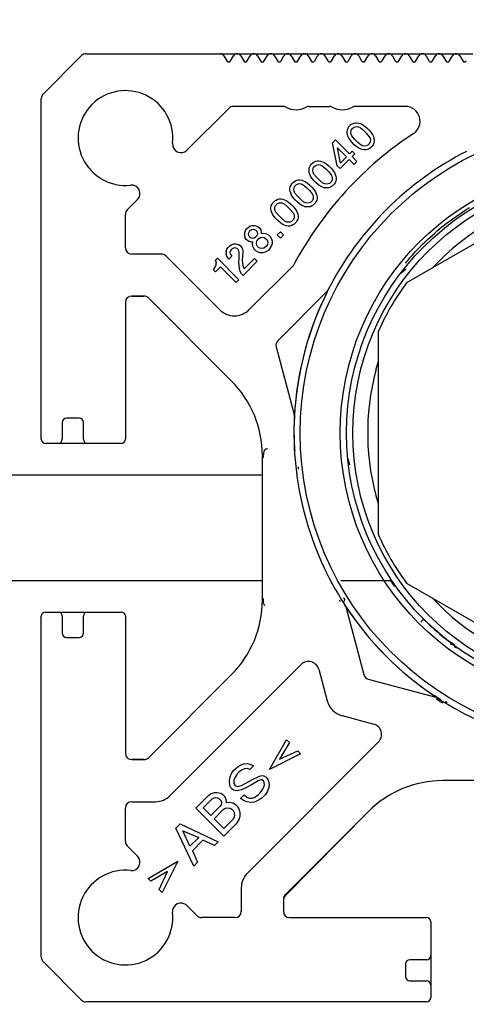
# Paper-space layout 'Sheet1(2)' of a CAD drawing. Header units: millimetres. Extents: x 32 to 1365, y 32 to 1048.
# Tile 11 of 18: x 1280 to 1301, y 462 to 509. Entities that reach past the tile are written whole.
import ezdxf

# ---------------------------------------------------------------- set-up
doc = ezdxf.new("R2010")
doc.units = ezdxf.units.MM
doc.layers.add('TEXT', color=140, linetype='Continuous', lineweight=25)

psp = doc.layouts.new('Sheet1(2)')

# ---------------------------------------------------------------- linework, layer by layer
at = {"ltscale": 5}
for p, q in [((1281.39, 504.978), (1283.215, 506.802)), ((1283.427, 506.89), (1289.804, 506.89)), ((1289.809, 506.89), (1290.596, 506.89)), ((1289.977, 506.79), (1290.116, 506.55)), ((1290.289, 506.55), (1290.428, 506.79)), ((1290.601, 506.89), (1290.604, 506.89)), ((1290.609, 506.89), (1291.396, 506.89)), ((1290.777, 506.79), (1290.916, 506.55)), ((1291.089, 506.55), (1291.228, 506.79)), ((1291.401, 506.89), (1291.404, 506.89)), ((1291.409, 506.89), (1292.196, 506.89)), ((1291.577, 506.79), (1291.716, 506.55)), ((1291.889, 506.55), (1292.028, 506.79)), ((1292.201, 506.89), (1292.204, 506.89)), ((1292.209, 506.89), (1292.996, 506.89)), ((1292.377, 506.79), (1292.516, 506.55)), ((1292.689, 506.55), (1292.828, 506.79)), ((1293.001, 506.89), (1293.004, 506.89)), ((1293.009, 506.89), (1293.796, 506.89)), ((1293.177, 506.79), (1293.316, 506.55)), ((1293.489, 506.55), (1293.628, 506.79)), ((1293.801, 506.89), (1293.804, 506.89)), ((1293.809, 506.89), (1294.596, 506.89)), ((1293.977, 506.79), (1294.116, 506.55)), ((1294.289, 506.55), (1294.428, 506.79)), ((1294.601, 506.89), (1294.604, 506.89)), ((1294.609, 506.89), (1295.396, 506.89)), ((1294.777, 506.79), (1294.916, 506.55)), ((1295.089, 506.55), (1295.228, 506.79)), ((1295.401, 506.89), (1295.404, 506.89)), ((1295.409, 506.89), (1296.196, 506.89)), ((1295.577, 506.79), (1295.716, 506.55)), ((1295.889, 506.55), (1296.028, 506.79)), ((1296.201, 506.89), (1296.204, 506.89)), ((1296.209, 506.89), (1296.996, 506.89)), ((1296.377, 506.79), (1296.516, 506.55)), ((1296.689, 506.55), (1296.828, 506.79)), ((1297.001, 506.89), (1297.004, 506.89)), ((1297.009, 506.89), (1297.796, 506.89)), ((1297.177, 506.79), (1297.316, 506.55)), ((1297.489, 506.55), (1297.628, 506.79)), ((1297.801, 506.89), (1297.804, 506.89)), ((1297.809, 506.89), (1298.596, 506.89)), ((1297.977, 506.79), (1298.116, 506.55)), ((1298.289, 506.55), (1298.428, 506.79)), ((1298.601, 506.89), (1298.604, 506.89)), ((1298.609, 506.89), (1299.396, 506.89)), ((1298.777, 506.79), (1298.916, 506.55)), ((1299.089, 506.55), (1299.228, 506.79)), ((1299.401, 506.89), (1299.404, 506.89)), ((1299.409, 506.89), (1300.196, 506.89)), ((1299.577, 506.79), (1299.716, 506.55)), ((1299.889, 506.55), (1300.028, 506.79)), ((1300.201, 506.89), (1300.204, 506.89)), ((1300.209, 506.89), (1300.996, 506.89)), ((1300.377, 506.79), (1300.516, 506.55)), ((1300.689, 506.55), (1300.828, 506.79)), ((1301.001, 506.89), (1301.004, 506.89)), ((1301.009, 506.89), (1301.796, 506.89)), ((1301.177, 506.79), (1301.316, 506.55)), ((1281.303, 488.59), (1281.303, 504.766)), ((1290.204, 504.296), (1288.224, 502.316)), ((1292.798, 504.39), (1290.432, 504.39)), ((1294.012, 504.39), (1294.998, 504.39)), ((1298.591, 504.39), (1296.212, 504.39)), ((1295.839, 503.282), (1295.877, 503.371)), ((1295.877, 503.371), (1295.916, 503.435)), ((1295.916, 503.435), (1296.005, 503.524)), ((1296.005, 503.524), (1296.068, 503.562)), ((1296.017, 503.231), (1296.043, 503.308)), ((1296.043, 503.308), (1296.132, 503.397)), ((1296.068, 503.562), (1296.157, 503.6)), ((1296.132, 503.397), (1296.208, 503.422)), ((1296.157, 503.6), (1296.221, 503.613)), ((1296.208, 503.422), (1296.297, 503.435)), ((1296.221, 503.613), (1296.297, 503.613)), ((1296.297, 503.613), (1296.386, 503.6)), ((1296.297, 503.435), (1296.361, 503.422)), ((1296.361, 503.422), (1296.45, 503.384)), ((1296.386, 503.6), (1296.463, 503.575)), ((1296.45, 503.384), (1296.603, 503.257)), ((1296.463, 503.575), (1296.552, 503.537)), ((1296.552, 503.537), (1296.641, 503.473)), ((1296.641, 503.473), (1296.768, 503.371)), ((1296.768, 503.371), (1296.87, 503.269)), ((1295.826, 503.218), (1295.839, 503.282)), ((1295.826, 503.142), (1295.826, 503.218)), ((1295.839, 503.053), (1295.826, 503.142)), ((1295.865, 502.977), (1295.839, 503.053)), ((1295.903, 502.888), (1295.865, 502.977)), ((1295.966, 502.798), (1295.903, 502.888)), ((1296.005, 503.142), (1296.017, 503.231)), ((1296.017, 503.078), (1296.005, 503.142)), ((1296.056, 502.989), (1296.017, 503.078)), ((1296.183, 502.837), (1296.056, 502.989)), ((1296.336, 502.684), (1296.183, 502.837)), ((1296.603, 503.257), (1296.756, 503.104)), ((1296.756, 503.104), (1296.883, 502.951)), ((1296.87, 503.269), (1296.972, 503.142)), ((1296.883, 502.951), (1296.921, 502.862)), ((1296.921, 502.862), (1296.934, 502.798)), ((1296.972, 503.142), (1297.036, 503.053)), ((1297.036, 503.053), (1297.074, 502.964)), ((1297.074, 502.964), (1297.099, 502.888)), ((1297.099, 502.888), (1297.112, 502.798)), ((1295.139, 502.658), (1295.279, 502.798)), ((1295.356, 501.577), (1295.139, 502.658)), ((1295.279, 502.798), (1295.941, 502.137)), ((1295.368, 502.429), (1295.801, 501.997)), ((1295.508, 501.704), (1295.368, 502.429)), ((1296.068, 502.671), (1295.966, 502.798)), ((1296.17, 502.569), (1296.068, 502.671)), ((1296.297, 502.468), (1296.17, 502.569)), ((1296.386, 502.404), (1296.297, 502.468)), ((1296.488, 502.557), (1296.336, 502.684)), ((1296.476, 502.366), (1296.386, 502.404)), ((1296.552, 502.34), (1296.476, 502.366)), ((1296.577, 502.518), (1296.488, 502.557)), ((1296.641, 502.506), (1296.577, 502.518)), ((1296.73, 502.518), (1296.641, 502.506)), ((1296.807, 502.544), (1296.73, 502.518)), ((1296.87, 502.378), (1296.781, 502.34)), ((1296.896, 502.633), (1296.807, 502.544)), ((1296.934, 502.417), (1296.87, 502.378)), ((1296.921, 502.709), (1296.896, 502.633)), ((1296.934, 502.798), (1296.921, 502.709)), ((1297.023, 502.506), (1296.934, 502.417)), ((1297.061, 502.569), (1297.023, 502.506)), ((1297.099, 502.658), (1297.061, 502.569)), ((1297.112, 502.722), (1297.099, 502.658)), ((1297.112, 502.798), (1297.112, 502.722)), ((1295.801, 501.997), (1295.508, 501.704)), ((1295.941, 502.137), (1296.068, 502.264)), ((1296.068, 502.264), (1296.196, 502.137)), ((1296.196, 502.137), (1296.068, 502.009)), ((1296.068, 502.009), (1296.297, 501.78)), ((1296.641, 502.327), (1296.552, 502.34)), ((1296.717, 502.327), (1296.641, 502.327)), ((1296.781, 502.34), (1296.717, 502.327)), ((1294.019, 501.411), (1294.032, 501.475)), ((1294.032, 501.475), (1294.07, 501.564)), ((1294.07, 501.564), (1294.108, 501.627)), ((1294.108, 501.627), (1294.197, 501.717)), ((1294.197, 501.717), (1294.261, 501.755)), ((1294.21, 501.424), (1294.235, 501.5)), ((1294.235, 501.5), (1294.325, 501.589)), ((1294.261, 501.755), (1294.35, 501.793)), ((1294.325, 501.589), (1294.401, 501.615)), ((1294.35, 501.793), (1294.414, 501.806)), ((1294.401, 501.615), (1294.49, 501.627)), ((1294.414, 501.806), (1294.49, 501.806)), ((1294.49, 501.806), (1294.579, 501.793)), ((1294.49, 501.627), (1294.554, 501.615)), ((1294.554, 501.615), (1294.643, 501.577)), ((1294.579, 501.793), (1294.655, 501.767)), ((1294.643, 501.577), (1294.796, 501.449)), ((1294.655, 501.767), (1294.745, 501.729)), ((1294.745, 501.729), (1294.834, 501.666)), ((1294.796, 501.449), (1294.948, 501.297)), ((1294.834, 501.666), (1294.961, 501.564)), ((1294.961, 501.564), (1295.063, 501.462)), ((1295.063, 501.462), (1295.165, 501.335)), ((1295.496, 501.437), (1295.356, 501.577)), ((1295.928, 501.869), (1295.496, 501.437)), ((1296.157, 501.64), (1295.928, 501.869)), ((1296.297, 501.78), (1296.157, 501.64)), ((1294.019, 501.335), (1294.019, 501.411)), ((1294.032, 501.246), (1294.019, 501.335)), ((1294.057, 501.169), (1294.032, 501.246)), ((1294.095, 501.08), (1294.057, 501.169)), ((1294.159, 500.991), (1294.095, 501.08)), ((1294.261, 500.864), (1294.159, 500.991)), ((1294.197, 501.335), (1294.21, 501.424)), ((1294.21, 501.271), (1294.197, 501.335)), ((1294.248, 501.182), (1294.21, 501.271)), ((1294.375, 501.029), (1294.248, 501.182)), ((1294.528, 500.877), (1294.375, 501.029)), ((1294.948, 501.297), (1295.076, 501.144)), ((1295.076, 501.144), (1295.114, 501.055)), ((1295.114, 501.055), (1295.126, 500.991)), ((1295.126, 500.991), (1295.114, 500.902)), ((1295.165, 501.335), (1295.228, 501.246)), ((1295.228, 501.246), (1295.266, 501.157)), ((1295.266, 501.157), (1295.292, 501.08)), ((1295.292, 501.08), (1295.305, 500.991)), ((1295.305, 500.991), (1295.305, 500.915)), ((1293.115, 500.507), (1293.128, 500.571)), ((1293.115, 500.431), (1293.115, 500.507)), ((1293.128, 500.571), (1293.166, 500.66)), ((1293.166, 500.66), (1293.205, 500.724)), ((1293.205, 500.724), (1293.294, 500.813)), ((1293.294, 500.813), (1293.357, 500.851)), ((1293.294, 500.431), (1293.306, 500.52)), ((1293.306, 500.52), (1293.332, 500.596)), ((1293.332, 500.596), (1293.421, 500.686)), ((1293.357, 500.851), (1293.446, 500.889)), ((1293.421, 500.686), (1293.497, 500.711)), ((1293.446, 500.889), (1293.51, 500.902)), ((1293.497, 500.711), (1293.586, 500.724)), ((1293.51, 500.902), (1293.586, 500.902)), ((1293.586, 500.902), (1293.675, 500.889)), ((1293.586, 500.724), (1293.65, 500.711)), ((1293.65, 500.711), (1293.739, 500.673)), ((1293.675, 500.889), (1293.752, 500.864)), ((1293.739, 500.673), (1293.892, 500.546)), ((1293.752, 500.864), (1293.841, 500.826)), ((1293.841, 500.826), (1293.93, 500.762)), ((1293.892, 500.546), (1294.045, 500.393)), ((1293.93, 500.762), (1294.057, 500.66)), ((1294.057, 500.66), (1294.159, 500.558)), ((1294.159, 500.558), (1294.261, 500.431)), ((1294.363, 500.762), (1294.261, 500.864)), ((1294.49, 500.66), (1294.363, 500.762)), ((1294.579, 500.596), (1294.49, 500.66)), ((1294.681, 500.749), (1294.528, 500.877)), ((1294.668, 500.558), (1294.579, 500.596)), ((1294.668, 500.558), (1294.745, 500.533)), ((1294.77, 500.711), (1294.681, 500.749)), ((1294.834, 500.52), (1294.745, 500.533)), ((1294.834, 500.698), (1294.77, 500.711)), ((1294.923, 500.711), (1294.834, 500.698)), ((1294.91, 500.52), (1294.834, 500.52)), ((1294.974, 500.533), (1294.91, 500.52)), ((1294.999, 500.737), (1294.923, 500.711)), ((1295.063, 500.571), (1294.974, 500.533)), ((1295.088, 500.826), (1294.999, 500.737)), ((1295.126, 500.609), (1295.063, 500.571)), ((1295.114, 500.902), (1295.088, 500.826)), ((1295.216, 500.698), (1295.126, 500.609)), ((1295.254, 500.762), (1295.216, 500.698)), ((1295.292, 500.851), (1295.254, 500.762)), ((1295.305, 500.915), (1295.292, 500.851)), ((1306.956, 500.814), (1298.649, 496.018)), ((1293.128, 500.342), (1293.115, 500.431)), ((1293.128, 500.342), (1293.154, 500.266)), ((1293.192, 500.176), (1293.154, 500.266)), ((1293.255, 500.087), (1293.192, 500.176)), ((1293.357, 499.96), (1293.255, 500.087)), ((1293.306, 500.367), (1293.294, 500.431)), ((1293.345, 500.278), (1293.306, 500.367)), ((1293.472, 500.126), (1293.345, 500.278)), ((1293.625, 499.973), (1293.472, 500.126)), ((1294.045, 500.393), (1294.172, 500.24)), ((1294.172, 500.24), (1294.21, 500.151)), ((1294.21, 500.151), (1294.223, 500.087)), ((1294.223, 500.087), (1294.21, 499.998)), ((1294.261, 500.431), (1294.325, 500.342)), ((1294.325, 500.342), (1294.363, 500.253)), ((1294.388, 500.176), (1294.363, 500.253)), ((1294.388, 500.176), (1294.401, 500.087)), ((1294.401, 500.087), (1294.401, 500.011)), ((1285.388, 499.477), (1285.877, 499.966)), ((1292.212, 499.604), (1292.224, 499.667)), ((1292.212, 499.527), (1292.212, 499.604)), ((1292.224, 499.667), (1292.263, 499.756)), ((1292.263, 499.756), (1292.301, 499.82)), ((1292.301, 499.82), (1292.39, 499.909)), ((1292.39, 499.909), (1292.454, 499.947)), ((1292.39, 499.527), (1292.403, 499.616)), ((1292.403, 499.616), (1292.428, 499.693)), ((1292.428, 499.693), (1292.517, 499.782)), ((1292.454, 499.947), (1292.543, 499.986)), ((1292.517, 499.782), (1292.594, 499.807)), ((1292.543, 499.986), (1292.606, 499.998)), ((1292.594, 499.807), (1292.683, 499.82)), ((1292.606, 499.998), (1292.683, 499.998)), ((1292.683, 499.998), (1292.772, 499.986)), ((1292.683, 499.82), (1292.746, 499.807)), ((1292.746, 499.807), (1292.835, 499.769)), ((1292.772, 499.986), (1292.848, 499.96)), ((1292.835, 499.769), (1292.988, 499.642)), ((1292.848, 499.96), (1292.937, 499.922)), ((1292.937, 499.922), (1293.026, 499.858)), ((1292.988, 499.642), (1293.141, 499.489)), ((1293.026, 499.858), (1293.154, 499.756)), ((1293.154, 499.756), (1293.255, 499.655)), ((1293.255, 499.655), (1293.357, 499.527)), ((1293.459, 499.858), (1293.357, 499.96)), ((1293.586, 499.756), (1293.459, 499.858)), ((1293.675, 499.693), (1293.586, 499.756)), ((1293.777, 499.846), (1293.625, 499.973)), ((1293.765, 499.655), (1293.675, 499.693)), ((1293.765, 499.655), (1293.841, 499.629)), ((1293.866, 499.807), (1293.777, 499.846)), ((1293.93, 499.616), (1293.841, 499.629)), ((1293.93, 499.795), (1293.866, 499.807)), ((1294.019, 499.807), (1293.93, 499.795)), ((1294.006, 499.616), (1293.93, 499.616)), ((1294.07, 499.629), (1294.006, 499.616)), ((1294.095, 499.833), (1294.019, 499.807)), ((1294.159, 499.667), (1294.07, 499.629)), ((1294.185, 499.922), (1294.095, 499.833)), ((1294.223, 499.706), (1294.159, 499.667)), ((1294.21, 499.998), (1294.185, 499.922)), ((1294.312, 499.795), (1294.223, 499.706)), ((1294.35, 499.858), (1294.312, 499.795)), ((1294.388, 499.947), (1294.35, 499.858)), ((1294.401, 500.011), (1294.388, 499.947)), ((1285.301, 497.684), (1285.301, 499.267)), ((1292.224, 499.438), (1292.212, 499.527)), ((1292.25, 499.362), (1292.224, 499.438)), ((1292.288, 499.273), (1292.25, 499.362)), ((1292.352, 499.184), (1292.288, 499.273)), ((1292.454, 499.056), (1292.352, 499.184)), ((1292.403, 499.464), (1292.39, 499.527)), ((1292.441, 499.375), (1292.403, 499.464)), ((1292.568, 499.222), (1292.441, 499.375)), ((1292.721, 499.069), (1292.568, 499.222)), ((1293.141, 499.489), (1293.268, 499.336)), ((1293.268, 499.336), (1293.306, 499.247)), ((1293.306, 499.095), (1293.281, 499.018)), ((1293.306, 499.247), (1293.319, 499.184)), ((1293.319, 499.184), (1293.306, 499.095)), ((1293.357, 499.527), (1293.421, 499.438)), ((1293.421, 499.438), (1293.459, 499.349)), ((1293.459, 499.349), (1293.485, 499.273)), ((1293.485, 499.273), (1293.497, 499.184)), ((1293.497, 499.107), (1293.485, 499.044)), ((1293.497, 499.184), (1293.497, 499.107)), ((1291.053, 498.573), (1291.13, 498.649)), ((1291.13, 498.649), (1291.206, 498.7)), ((1291.206, 498.7), (1291.321, 498.738)), ((1291.321, 498.738), (1291.423, 498.738)), ((1291.423, 498.738), (1291.55, 498.713)), ((1291.55, 498.713), (1291.626, 498.662)), ((1291.626, 498.662), (1291.677, 498.611)), ((1292.555, 498.955), (1292.454, 499.056)), ((1292.683, 498.853), (1292.555, 498.955)), ((1292.772, 498.789), (1292.683, 498.853)), ((1292.874, 498.942), (1292.721, 499.069)), ((1292.861, 498.751), (1292.772, 498.789)), ((1292.937, 498.725), (1292.861, 498.751)), ((1292.963, 498.904), (1292.874, 498.942)), ((1293.026, 498.713), (1292.937, 498.725)), ((1293.026, 498.891), (1292.963, 498.904)), ((1293.115, 498.904), (1293.026, 498.891)), ((1293.103, 498.713), (1293.026, 498.713)), ((1293.166, 498.725), (1293.103, 498.713)), ((1293.192, 498.929), (1293.115, 498.904)), ((1293.255, 498.764), (1293.166, 498.725)), ((1293.281, 499.018), (1293.192, 498.929)), ((1293.319, 498.802), (1293.255, 498.764)), ((1293.408, 498.891), (1293.319, 498.802)), ((1293.446, 498.955), (1293.408, 498.891)), ((1293.485, 499.044), (1293.446, 498.955)), ((1290.964, 498.382), (1291.003, 498.496)), ((1290.964, 498.28), (1290.964, 498.382)), ((1290.99, 498.153), (1290.964, 498.28)), ((1291.003, 498.496), (1291.053, 498.573)), ((1291.143, 498.331), (1291.155, 498.395)), ((1291.155, 498.267), (1291.143, 498.331)), ((1291.155, 498.395), (1291.194, 498.458)), ((1291.181, 498.216), (1291.155, 498.267)), ((1291.232, 498.165), (1291.181, 498.216)), ((1291.194, 498.458), (1291.244, 498.509)), ((1291.283, 498.14), (1291.232, 498.165)), ((1291.244, 498.509), (1291.308, 498.547)), ((1291.308, 498.547), (1291.372, 498.56)), ((1291.372, 498.56), (1291.435, 498.547)), ((1291.474, 498.178), (1291.41, 498.14)), ((1291.435, 498.547), (1291.486, 498.522)), ((1291.524, 498.229), (1291.474, 498.178)), ((1291.486, 498.522), (1291.537, 498.471)), ((1291.563, 498.293), (1291.524, 498.229)), ((1291.537, 498.471), (1291.563, 498.42)), ((1291.563, 498.42), (1291.575, 498.356)), ((1291.575, 498.356), (1291.563, 498.293)), ((1291.639, 498.115), (1291.715, 498.165)), ((1291.677, 498.611), (1291.728, 498.535)), ((1291.715, 498.165), (1291.804, 498.178)), ((1291.728, 498.535), (1291.754, 498.407)), ((1291.754, 498.407), (1291.754, 498.356)), ((1291.754, 498.356), (1291.868, 498.369)), ((1291.804, 498.178), (1291.894, 498.165)), ((1291.868, 498.369), (1291.995, 498.344)), ((1291.894, 498.165), (1291.957, 498.127)), ((1291.995, 498.344), (1292.11, 498.28)), ((1292.11, 498.28), (1292.174, 498.216)), ((1292.174, 498.216), (1292.237, 498.102)), ((1292.504, 498.293), (1292.657, 498.445)), ((1292.657, 498.14), (1292.504, 498.293)), ((1292.657, 498.445), (1292.81, 498.293)), ((1292.81, 498.293), (1292.657, 498.14)), ((1290.124, 497.618), (1290.175, 497.695)), ((1290.175, 497.695), (1290.252, 497.771)), ((1290.252, 497.771), (1290.328, 497.822)), ((1290.328, 497.822), (1290.443, 497.86)), ((1290.443, 497.86), (1290.544, 497.86)), ((1290.544, 497.86), (1290.672, 497.835)), ((1290.672, 497.835), (1290.748, 497.784)), ((1290.748, 497.784), (1290.799, 497.733)), ((1290.799, 497.733), (1290.85, 497.656)), ((1291.041, 498.076), (1290.99, 498.153)), ((1291.092, 498.025), (1291.041, 498.076)), ((1291.168, 497.975), (1291.092, 498.025)), ((1291.295, 497.949), (1291.168, 497.975)), ((1291.346, 498.127), (1291.283, 498.14)), ((1291.346, 497.949), (1291.295, 497.949)), ((1291.334, 497.835), (1291.346, 497.949)), ((1291.359, 497.707), (1291.334, 497.835)), ((1291.41, 498.14), (1291.346, 498.127)), ((1291.423, 497.593), (1291.359, 497.707)), ((1291.524, 497.898), (1291.537, 497.987)), ((1291.537, 497.809), (1291.524, 497.898)), ((1291.537, 497.987), (1291.588, 498.064)), ((1291.575, 497.745), (1291.537, 497.809)), ((1291.626, 497.695), (1291.575, 497.745)), ((1291.588, 498.064), (1291.639, 498.115)), ((1291.69, 497.656), (1291.626, 497.695)), ((1291.944, 497.707), (1291.868, 497.656)), ((1291.995, 497.758), (1291.944, 497.707)), ((1291.957, 498.127), (1292.008, 498.076)), ((1292.046, 497.835), (1291.995, 497.758)), ((1292.008, 498.076), (1292.046, 498.013)), ((1292.046, 498.013), (1292.059, 497.924)), ((1292.059, 497.924), (1292.046, 497.835)), ((1292.224, 497.758), (1292.148, 497.631)), ((1292.263, 497.873), (1292.224, 497.758)), ((1292.237, 498.102), (1292.263, 498)), ((1292.263, 498), (1292.263, 497.873)), ((1287.005, 497.384), (1285.601, 497.384)), ((1287.217, 497.296), (1289.768, 494.745)), ((1290.089, 497.511), (1290.124, 497.618)), ((1290.089, 497.511), (1290.089, 497.389)), ((1290.112, 497.275), (1290.089, 497.389)), ((1290.163, 497.198), (1290.112, 497.275)), ((1290.353, 497.287), (1290.213, 497.147)), ((1290.277, 497.516), (1290.264, 497.453)), ((1290.264, 497.453), (1290.277, 497.389)), ((1290.315, 497.58), (1290.277, 497.516)), ((1290.277, 497.389), (1290.303, 497.338)), ((1290.303, 497.338), (1290.353, 497.287)), ((1290.366, 497.631), (1290.315, 497.58)), ((1290.43, 497.669), (1290.366, 497.631)), ((1290.493, 497.682), (1290.43, 497.669)), ((1290.557, 497.669), (1290.493, 497.682)), ((1290.608, 497.644), (1290.557, 497.669)), ((1290.659, 497.593), (1290.608, 497.644)), ((1290.684, 497.542), (1290.659, 497.593)), ((1290.697, 497.478), (1290.684, 497.542)), ((1290.697, 497.147), (1290.697, 497.478)), ((1290.85, 497.656), (1290.875, 497.529)), ((1290.863, 497.287), (1290.85, 497.122)), ((1290.875, 497.478), (1290.863, 497.287)), ((1290.875, 497.529), (1290.875, 497.478)), ((1291.486, 497.529), (1291.423, 497.593)), ((1291.601, 497.465), (1291.486, 497.529)), ((1291.703, 497.44), (1291.601, 497.465)), ((1291.779, 497.644), (1291.69, 497.656)), ((1291.83, 497.44), (1291.703, 497.44)), ((1291.868, 497.656), (1291.779, 497.644)), ((1291.944, 497.478), (1291.83, 497.44)), ((1292.072, 497.555), (1291.944, 497.478)), ((1292.148, 497.631), (1292.072, 497.555)), ((1289.552, 496.74), (1289.577, 496.791)), ((1289.666, 497.185), (1289.564, 497.084)), ((1289.564, 497.084), (1289.59, 497.033)), ((1289.577, 496.791), (1289.603, 496.867)), ((1289.819, 496.778), (1289.577, 496.536)), ((1289.59, 497.033), (1289.603, 496.944)), ((1289.603, 496.867), (1289.603, 496.944)), ((1289.666, 497.185), (1290.684, 496.167)), ((1290.557, 496.04), (1289.819, 496.778)), ((1290.213, 497.147), (1290.163, 497.198)), ((1290.684, 497.007), (1290.697, 497.147)), ((1290.697, 496.842), (1290.684, 497.007)), ((1290.71, 496.702), (1290.697, 496.842)), ((1290.85, 497.122), (1290.863, 496.931)), ((1290.863, 496.931), (1290.888, 496.778)), ((1291.563, 497.045), (1290.888, 496.371)), ((1290.888, 496.778), (1290.939, 496.676)), ((1290.939, 496.676), (1291.435, 497.173)), ((1291.182, 494.745), (1293.248, 496.811)), ((1291.435, 497.173), (1291.563, 497.045)), ((1289.475, 496.638), (1289.501, 496.664)), ((1289.577, 496.536), (1289.475, 496.638)), ((1289.492, 496.669), (1289.543, 496.746)), ((1290.748, 496.562), (1290.71, 496.702)), ((1290.812, 496.447), (1290.748, 496.562)), ((1290.888, 496.371), (1290.812, 496.447)), ((1290.684, 496.167), (1290.557, 496.04)), ((1285.602, 495.388), (1286.18, 495.388)), ((1286.178, 495.39), (1285.603, 495.39)), ((1294.881, 495.621), (1292.531, 493.271)), ((1285.303, 495.09), (1285.303, 488.59)), ((1290.338, 491.355), (1286.39, 495.302)), ((1297.303, 493.686), (1297.303, 484.094)), ((1292.454, 492.982), (1293.314, 489.772)), ((1297.194, 491.866), (1297.303, 492.244)), ((1282.303, 489.39), (1282.303, 488.59)), ((1283.103, 489.59), (1282.503, 489.59)), ((1283.303, 488.59), (1283.303, 489.39)), ((1282.103, 488.39), (1281.503, 488.39)), ((1283.498, 488.39), (1282.107, 488.39)), ((1285.103, 488.39), (1283.503, 488.39)), ((1291.803, 480.961), (1291.803, 487.819)), ((1295.92, 487.496), (1295.871, 487.656)), ((1293.507, 487.273), (1293.507, 487.276)), ((1291.803, 486.89), (1276.803, 486.89)), ((1276.803, 481.89), (1291.803, 481.89)), ((1295.525, 481.89), (1297.946, 481.89)), ((1297.879, 481.89), (1298.085, 481.61)), ((1298.649, 481.762), (1306.956, 476.966)), ((1295.719, 480.987), (1295.652, 480.867)), ((1295.763, 480.632), (1296.623, 477.422)), ((1281.303, 464.014), (1281.303, 480.19)), ((1281.503, 480.39), (1282.103, 480.39)), ((1282.107, 480.39), (1283.498, 480.39)), ((1282.303, 480.19), (1282.303, 479.39)), ((1283.303, 479.39), (1283.303, 480.19)), ((1283.503, 480.39), (1285.103, 480.39)), ((1285.303, 480.19), (1285.303, 473.69)), ((1282.503, 479.19), (1283.103, 479.19)), ((1293.645, 477.899), (1287.429, 471.683)), ((1294.481, 477.675), (1294.881, 476.181)), ((1286.39, 473.478), (1290.338, 477.426)), ((1296.835, 477.21), (1300.044, 476.35)), ((1300.493, 476.137), (1300.493, 476.083)), ((1295.589, 475.474), (1297.097, 475.069)), ((1292.144, 472.921), (1292.956, 474.33)), ((1292.956, 474.33), (1293.088, 474.197)), ((1291.094, 468.005), (1297.322, 474.233)), ((1293.088, 474.197), (1292.624, 473.402)), ((1286.18, 473.392), (1285.602, 473.392)), ((1293.619, 473.667), (1292.144, 472.921)), ((1292.624, 473.402), (1293.486, 473.8)), ((1293.486, 473.8), (1293.619, 473.667)), ((1285.603, 473.39), (1286.178, 473.39)), ((1290.437, 472.871), (1290.536, 472.971)), ((1290.536, 472.971), (1290.652, 473.054)), ((1290.652, 473.054), (1290.801, 473.137)), ((1290.801, 473.137), (1290.917, 473.186)), ((1290.951, 472.954), (1290.818, 472.888)), ((1290.917, 473.186), (1291.1, 473.203)), ((1291.1, 472.971), (1290.951, 472.954)), ((1291.1, 473.203), (1291.232, 473.17)), ((1291.216, 472.921), (1291.1, 472.971)), ((1291.381, 473.087), (1291.216, 472.921)), ((1291.232, 473.17), (1291.381, 473.087)), ((1290.238, 472.341), (1290.255, 472.523)), ((1290.255, 472.523), (1290.288, 472.623)), ((1290.288, 472.623), (1290.354, 472.755)), ((1290.354, 472.755), (1290.437, 472.871)), ((1290.47, 472.474), (1290.453, 472.391)), ((1290.536, 472.606), (1290.47, 472.474)), ((1290.619, 472.722), (1290.536, 472.606)), ((1290.702, 472.805), (1290.619, 472.722)), ((1290.818, 472.888), (1290.702, 472.805)), ((1291.332, 472.441), (1291.597, 472.573)), ((1291.597, 472.573), (1291.713, 472.623)), ((1291.713, 472.623), (1291.796, 472.639)), ((1291.796, 472.639), (1291.879, 472.623)), ((1291.879, 472.623), (1291.978, 472.557)), ((1291.978, 472.557), (1292.061, 472.441)), ((1290.255, 472.192), (1290.238, 472.341)), ((1290.271, 472.109), (1290.255, 472.192)), ((1290.304, 472.043), (1290.271, 472.109)), ((1290.337, 472.01), (1290.304, 472.043)), ((1290.437, 471.943), (1290.337, 472.01)), ((1290.453, 472.391), (1290.453, 472.258)), ((1290.453, 472.258), (1290.503, 472.175)), ((1290.503, 472.175), (1290.536, 472.142)), ((1290.536, 472.142), (1290.636, 472.109)), ((1290.636, 472.109), (1290.818, 472.159)), ((1290.818, 472.159), (1291.332, 472.441)), ((1291.05, 472.059), (1290.818, 471.96)), ((1291.282, 472.192), (1291.05, 472.059)), ((1291.597, 472.374), (1291.282, 472.192)), ((1291.713, 472.424), (1291.597, 472.374)), ((1291.779, 472.424), (1291.713, 472.424)), ((1291.862, 472.374), (1291.779, 472.424)), ((1291.812, 471.96), (1291.879, 472.093)), ((1291.895, 472.308), (1291.862, 472.374)), ((1291.879, 472.093), (1291.912, 472.192)), ((1291.912, 472.192), (1291.895, 472.308)), ((1292.111, 472.059), (1292.044, 471.894)), ((1292.061, 472.441), (1292.111, 472.325)), ((1292.111, 472.325), (1292.127, 472.209)), ((1292.127, 472.209), (1292.111, 472.059)), ((1307.231, 472.39), (1300.374, 472.39)), ((1288.647, 471.082), (1289.277, 471.711)), ((1288.995, 471.098), (1289.426, 471.529)), ((1289.277, 471.711), (1289.376, 471.778)), ((1289.376, 471.778), (1289.525, 471.827)), ((1289.426, 471.529), (1289.509, 471.579)), ((1289.509, 471.579), (1289.592, 471.595)), ((1289.525, 471.827), (1289.658, 471.827)), ((1289.592, 471.595), (1289.674, 471.579)), ((1289.658, 471.827), (1289.824, 471.794)), ((1289.674, 471.579), (1289.741, 471.546)), ((1289.741, 471.546), (1289.807, 471.479)), ((1289.824, 471.794), (1289.923, 471.728)), ((1289.923, 471.728), (1289.989, 471.662)), ((1289.989, 471.662), (1290.056, 471.562)), ((1290.056, 471.562), (1290.089, 471.396)), ((1290.569, 471.91), (1290.437, 471.943)), ((1290.818, 471.96), (1290.569, 471.91)), ((1290.768, 471.546), (1290.934, 471.711)), ((1290.901, 471.446), (1290.768, 471.546)), ((1290.934, 471.711), (1291.067, 471.612)), ((1291.067, 471.612), (1291.183, 471.562)), ((1291.183, 471.562), (1291.315, 471.562)), ((1291.315, 471.562), (1291.415, 471.595)), ((1291.415, 471.595), (1291.497, 471.645)), ((1291.497, 471.645), (1291.613, 471.728)), ((1291.613, 471.728), (1291.696, 471.811)), ((1291.696, 471.811), (1291.812, 471.96)), ((1291.796, 471.579), (1291.696, 471.512)), ((1291.945, 471.728), (1291.796, 471.579)), ((1292.044, 471.894), (1291.945, 471.728)), ((1285.301, 469.502), (1285.301, 471.09)), ((1285.601, 471.39), (1286.722, 471.39)), ((1289.973, 469.756), (1288.647, 471.082)), ((1289.36, 470.734), (1288.995, 471.098)), ((1289.79, 471.164), (1289.36, 470.734)), ((1289.84, 471.247), (1289.79, 471.164)), ((1289.807, 471.479), (1289.84, 471.413)), ((1289.84, 471.413), (1289.857, 471.33)), ((1289.857, 471.33), (1289.84, 471.247)), ((1289.94, 471.015), (1290.039, 471.082)), ((1290.039, 471.082), (1290.155, 471.098)), ((1290.089, 471.396), (1290.089, 471.33)), ((1290.238, 471.347), (1290.089, 471.33)), ((1290.155, 471.098), (1290.271, 471.082)), ((1290.404, 471.314), (1290.238, 471.347)), ((1290.271, 471.082), (1290.354, 471.032)), ((1290.553, 471.231), (1290.404, 471.314)), ((1290.636, 471.148), (1290.553, 471.231)), ((1290.719, 470.999), (1290.636, 471.148)), ((1291.067, 471.38), (1290.901, 471.446)), ((1291.265, 471.347), (1291.067, 471.38)), ((1291.415, 471.363), (1291.265, 471.347)), ((1291.531, 471.413), (1291.415, 471.363)), ((1291.696, 471.512), (1291.531, 471.413)), ((1289.509, 470.584), (1289.94, 471.015)), ((1290.354, 471.032), (1290.42, 470.966)), ((1290.47, 470.651), (1290.404, 470.551)), ((1290.42, 470.966), (1290.47, 470.883)), ((1290.47, 470.883), (1290.487, 470.767)), ((1290.487, 470.767), (1290.47, 470.651)), ((1290.702, 470.551), (1290.752, 470.7)), ((1290.752, 470.866), (1290.719, 470.999)), ((1290.752, 470.7), (1290.752, 470.866)), ((1296.838, 470.926), (1292.89, 466.978)), ((1296.825, 470.905), (1292.891, 466.925)), ((1287.702, 470.137), (1287.901, 470.336)), ((1288.548, 468.331), (1287.702, 470.137)), ((1287.901, 470.336), (1289.708, 469.491)), ((1289.973, 470.12), (1289.509, 470.584)), ((1290.404, 470.551), (1289.973, 470.12)), ((1289.973, 469.756), (1290.603, 470.386)), ((1290.603, 470.386), (1290.702, 470.551)), ((1288.034, 470.004), (1288.78, 469.689)), ((1288.365, 469.275), (1288.034, 470.004)), ((1288.78, 469.689), (1288.365, 469.275)), ((1285.879, 468.8), (1285.389, 469.29)), ((1288.978, 469.557), (1288.481, 469.06)), ((1289.525, 469.308), (1288.978, 469.557)), ((1289.708, 469.491), (1289.525, 469.308)), ((1288.481, 469.06), (1288.73, 468.513)), ((1286.376, 467.75), (1287.785, 468.563)), ((1287.785, 468.563), (1287.039, 467.088)), ((1288.548, 468.331), (1288.73, 468.513)), ((1287.305, 468.082), (1286.509, 467.618)), ((1286.907, 467.22), (1287.305, 468.082)), ((1286.509, 467.618), (1286.376, 467.75)), ((1287.039, 467.088), (1286.907, 467.22)), ((1290.801, 467.298), (1290.801, 466.19)), ((1288.701, 465.978), (1288.217, 466.461)), ((1292.803, 466.766), (1292.803, 466.19)), ((1292.804, 466.715), (1292.804, 466.19)), ((1290.501, 465.89), (1288.913, 465.89)), ((1293.103, 465.89), (1299.603, 465.89)), ((1299.803, 465.69), (1299.803, 464.09)), ((1299.803, 464.085), (1299.803, 462.695)), ((1283.215, 461.978), (1281.39, 463.802)), ((1298.603, 463.69), (1298.603, 463.09)), ((1299.603, 463.89), (1298.803, 463.89)), ((1298.803, 462.89), (1299.603, 462.89)), ((1299.803, 462.69), (1299.803, 462.09)), ((1299.603, 461.89), (1283.427, 461.89))]:
    psp.add_line(p, q, dxfattribs=at)
at = {"ltscale": 25}
for radius in [14.7, 12.8, 12.5, 12.2]:
    psp.add_circle((1308.303, 488.89), radius, dxfattribs=at)
for centre, radius, start, end in [((1283.427, 506.59), 0.3, 90, 135), ((1289.804, 506.69), 0.2, 30, 90), ((1290.601, 506.69), 0.2, 90, 150), ((1290.604, 506.69), 0.2, 30, 90), ((1291.401, 506.69), 0.2, 90, 150), ((1291.404, 506.69), 0.2, 30, 90), ((1292.201, 506.69), 0.2, 90, 150), ((1292.204, 506.69), 0.2, 30, 90), ((1293.001, 506.69), 0.2, 90, 150), ((1293.004, 506.69), 0.2, 30, 90), ((1293.801, 506.69), 0.2, 90, 150), ((1293.804, 506.69), 0.2, 30, 90), ((1294.601, 506.69), 0.2, 90, 150), ((1294.604, 506.69), 0.2, 30, 90), ((1295.401, 506.69), 0.2, 90, 150), ((1295.404, 506.69), 0.2, 30, 90), ((1296.201, 506.69), 0.2, 90, 150), ((1296.204, 506.69), 0.2, 30, 90), ((1297.001, 506.69), 0.2, 90, 150), ((1297.004, 506.69), 0.2, 30, 90), ((1297.801, 506.69), 0.2, 90, 150), ((1297.804, 506.69), 0.2, 30, 90), ((1298.601, 506.69), 0.2, 90, 150), ((1298.604, 506.69), 0.2, 30, 90), ((1299.401, 506.69), 0.2, 90, 150), ((1299.404, 506.69), 0.2, 30, 90), ((1300.201, 506.69), 0.2, 90, 150), ((1300.204, 506.69), 0.2, 30, 90), ((1301.001, 506.69), 0.2, 90, 150), ((1301.004, 506.69), 0.2, 30, 90), ((1290.203, 506.6), 0.1, 210, 330), ((1291.003, 506.6), 0.1, 210, 330), ((1291.803, 506.6), 0.1, 210, 330), ((1292.603, 506.6), 0.1, 210, 330), ((1293.403, 506.6), 0.1, 210, 330), ((1294.203, 506.6), 0.1, 210, 330), ((1295.003, 506.6), 0.1, 210, 330), ((1295.803, 506.6), 0.1, 210, 330), ((1296.603, 506.6), 0.1, 210, 330), ((1297.403, 506.6), 0.1, 210, 330), ((1298.203, 506.6), 0.1, 210, 330), ((1299.003, 506.6), 0.1, 210, 330), ((1299.803, 506.6), 0.1, 210, 330), ((1300.603, 506.6), 0.1, 210, 330), ((1301.403, 506.6), 0.1, 210, 330), ((1281.603, 504.766), 0.3, 135, 180), ((1285.303, 502.89), 2.25, 353.733, 276.2446), ((1290.432, 504.068), 0.322, 90, 135), ((1292.798, 504.137), 0.253, 61.3164, 90), ((1293.405, 505.245), 1.01, 241.3164, 298.6296), ((1294.012, 504.132), 0.258, 90, 118.6296), ((1294.998, 504.137), 0.253, 61.2661, 90), ((1295.605, 505.243), 1.008, 241.2661, 298.6899), ((1296.212, 504.133), 0.257, 90, 118.6899), ((1298.591, 503.687), 0.704, 303.2904, 90), ((1308.326, 488.861), 17.033, 123.2904, 151.9045), ((1287.939, 502.6), 0.403, 173.733, 315), ((1308.303, 488.89), 15, 116.9859, 153.0141), ((1285.591, 500.252), 0.404, 315, 96.2446), ((1308.303, 488.89), 11.5, 103.0426, 136.9574), ((1285.599, 499.267), 0.298, 135, 180), ((1285.601, 497.684), 0.3, 180, 270), ((1287.005, 497.084), 0.3, 44.9996, 90), ((1293.035, 497.024), 0.301, 315, 331.9045), ((1308.303, 488.89), 12, 143.5565, 156.4435), ((1285.603, 495.09), 0.3, 90, 180), ((1286.178, 495.09), 0.3, 45, 90), ((1308.303, 488.89), 15, 153.0252, 183.2057), ((1308.303, 488.89), 15, 153.0141, 176.9859), ((1294.668, 495.833), 0.3, 315, 333.0141), ((1290.475, 495.452), 1, 224.9996, 315), ((1292.743, 493.059), 0.3, 135, 195), ((1308.303, 488.89), 11.5, 165, 196.9574), ((1286.803, 487.819), 5, 0, 45), ((1293.024, 489.695), 0.3, 356.9859, 15), ((1282.503, 489.39), 0.2, 90, 180), ((1283.103, 489.39), 0.2, 0, 90), ((1308.303, 488.89), 15, 176.9859, 213.0141), ((1281.503, 488.59), 0.2, 180, 270), ((1282.103, 488.59), 0.2, 270, 0), ((1283.503, 488.59), 0.2, 180, 270), ((1285.103, 488.59), 0.2, 270, 0), ((1308.303, 488.89), 12, 203.5565, 216.4435), ((1286.803, 480.961), 5, 315, 0), ((1308.303, 488.89), 11.5, 223.0426, 256.9574), ((1308.303, 488.89), 15, 212.4243, 237.5757), ((1308.303, 488.89), 15, 213.0096, 236.3569), ((1295.473, 480.554), 0.3, 15, 33.0141), ((1281.503, 480.19), 0.2, 90, 180), ((1282.103, 480.19), 0.2, 0, 90), ((1283.503, 480.19), 0.2, 90, 180), ((1285.103, 480.19), 0.2, 0, 90), ((1282.503, 479.39), 0.2, 180, 270), ((1283.103, 479.39), 0.2, 270, 0), ((1293.998, 477.545), 0.5, 15, 135), ((1296.912, 477.5), 0.3, 195, 255), ((1299.966, 476.06), 0.3, 56.9859, 75), ((1308.303, 488.89), 15, 236.9859, 273.0141), ((1295.847, 476.439), 1, 195, 255), ((1296.968, 474.586), 0.5, 315, 75), ((1285.603, 473.69), 0.3, 180, 270), ((1286.178, 473.69), 0.3, 270, 315), ((1300.374, 467.39), 5, 90, 135), ((1286.722, 472.39), 1, 270, 315), ((1285.601, 471.09), 0.3, 90, 180), ((1285.601, 469.502), 0.3, 180, 225), ((1285.598, 468.52), 0.396, 263.5445, 45), ((1285.301, 465.89), 2.25, 83.5445, 6.2562), ((1291.801, 467.298), 1, 135, 180), ((1293.103, 466.766), 0.3, 135, 180), ((1287.935, 466.179), 0.4, 45, 186.2562), ((1288.913, 466.19), 0.3, 225, 270), ((1290.501, 466.19), 0.3, 270, 0), ((1293.103, 466.19), 0.3, 180, 270), ((1299.603, 465.69), 0.2, 0, 90), ((1299.603, 464.09), 0.2, 270, 360), ((1281.603, 464.014), 0.3, 180, 225), ((1298.803, 463.69), 0.2, 90, 180), ((1298.803, 463.09), 0.2, 180, 270), ((1299.603, 462.69), 0.2, 0, 90), ((1283.427, 462.19), 0.3, 225, 270), ((1299.603, 462.09), 0.2, 270, 0)]:
    psp.add_arc(centre, radius, start, end, dxfattribs=at)
at = {"ltscale": 5}
for points, knots in [([(1298.595, 496.946), (1298.61, 496.958), (1299.019, 497.5), (1300.344, 498.724), (1301.207, 499.328), (1301.657, 499.598)], [0, 0, 0, 0, 0.5, 0.75, 1, 1, 1, 1]), ([(1291.85, 487.71), (1291.849, 487.727), (1291.849, 487.763), (1291.848, 487.808), (1291.847, 487.847), (1291.846, 487.891), (1291.844, 487.929), (1291.842, 487.945), (1291.84, 487.931), (1291.838, 487.887), (1291.836, 487.818), (1291.835, 487.75), (1291.834, 487.716)], [0, 0, 0, 0, 0.061567, 0.122928, 0.184324, 0.245996, 0.372887, 0.500059, 0.62695, 0.754122, 0.876992, 1, 1, 1, 1]), ([(1292.042, 488.135), (1292.034, 488.134), (1292.018, 488.134), (1291.986, 488.128), (1291.928, 488.104), (1291.856, 488.018), (1291.851, 487.895), (1291.848, 487.804)], [0, 0, 0, 0, 0.025981, 0.055566, 0.130526, 0.358228, 1, 1, 1, 1]), ([(1293.337, 488.077), (1293.337, 488.069), (1293.338, 488.055), (1293.338, 488.042), (1293.338, 488.041), (1293.338, 488.04)], [0, 0, 0, 0, 0.332215, 0.662411, 1, 1, 1, 1]), ([(1293.347, 488.032), (1293.347, 488.032), (1293.347, 488.034), (1293.346, 488.047), (1293.345, 488.062), (1293.345, 488.069)], [0, 0, 0, 0, 0.337035, 0.667216, 1, 1, 1, 1]), ([(1293.507, 487.273), (1293.506, 487.272), (1293.505, 487.269), (1293.504, 487.255), (1293.503, 487.234), (1293.503, 487.207), (1293.503, 487.182), (1293.503, 487.17)], [0, 0, 0, 0, 0.200642, 0.400963, 0.600961, 0.80064, 1, 1, 1, 1]), ([(1291.838, 481.031), (1291.831, 480.917), (1291.823, 480.786), (1291.913, 480.707), (1291.924, 480.697)], [0, 0, 0, 0, 0.873308, 1, 1, 1, 1]), ([(1295.719, 480.987), (1295.719, 480.988), (1295.718, 480.99), (1295.712, 481.001), (1295.702, 481.018), (1295.688, 481.042), (1295.675, 481.063), (1295.668, 481.073)], [0, 0, 0, 0, 0.200473, 0.400216, 0.599721, 0.799485, 1, 1, 1, 1]), ([(1295.647, 480.859), (1295.648, 480.858), (1295.649, 480.856), (1295.657, 480.844), (1295.667, 480.829), (1295.671, 480.822)], [0, 0, 0, 0, 0.33309, 0.662261, 1, 1, 1, 1]), ([(1295.676, 480.829), (1295.671, 480.837), (1295.662, 480.851), (1295.654, 480.864), (1295.653, 480.866), (1295.652, 480.867)], [0, 0, 0, 0, 0.3388142, 0.6679315, 1, 1, 1, 1]), ([(1299.326, 479.918), (1299.336, 479.929), (1299.359, 479.952), (1299.394, 479.987), (1299.429, 480.022), (1299.456, 480.049), (1299.46, 480.052), (1299.462, 480.054)], [0, 0, 0, 0, 0.142725, 0.319725, 0.528989, 0.761206, 1, 1, 1, 1]), ([(1299.462, 480.054), (1299.724, 479.792), (1300.005, 479.538), (1300.473, 479.144), (1300.658, 479.005), (1300.665, 479.001)], [0, 0, 0, 0, 0.5, 0.5, 1, 1, 1, 1]), ([(1300.706, 478.979), (1300.7, 478.983), (1300.685, 478.991), (1300.672, 478.997), (1300.665, 479.001)], [0, 0, 0, 0, 0.4172528, 1, 1, 1, 1]), ([(1300.839, 478.912), (1300.814, 478.925), (1300.77, 478.946), (1300.725, 478.97), (1300.706, 478.979)], [0, 0, 0, 0, 0.5847807, 1, 1, 1, 1]), ([(1299.966, 476.439), (1299.98, 476.431), (1300.007, 476.413), (1300.162, 476.314), (1300.242, 476.263)], [0, 0, 0, 0, 0.489785, 1, 1, 1, 1]), ([(1300.309, 476.095), (1300.288, 476.109), (1300.247, 476.138), (1300.194, 476.174), (1300.15, 476.205), (1300.114, 476.231), (1300.087, 476.25), (1300.067, 476.264), (1300.055, 476.273), (1300.053, 476.274), (1300.053, 476.274)], [0, 0, 0, 0, 0.133739, 0.264585, 0.392722, 0.518343, 0.641657, 0.762883, 0.88225, 1, 1, 1, 1]), ([(1300.234, 476.259), (1300.242, 476.254), (1300.256, 476.245), (1300.269, 476.237), (1300.27, 476.236), (1300.271, 476.235)], [0, 0, 0, 0, 0.33774, 0.66691, 1, 1, 1, 1]), ([(1300.583, 476.081), (1300.572, 476.089), (1300.549, 476.103), (1300.525, 476.118), (1300.507, 476.129), (1300.496, 476.136), (1300.494, 476.137), (1300.493, 476.137)], [0, 0, 0, 0, 0.202971, 0.40429, 0.604121, 0.802634, 1, 1, 1, 1]), ([(1292.891, 466.925), (1292.882, 466.916), (1292.865, 466.897), (1292.843, 466.864), (1292.823, 466.823), (1292.808, 466.773), (1292.805, 466.734), (1292.804, 466.715)], [0, 0, 0, 0, 0.16655, 0.332338, 0.50019, 0.749365, 1, 1, 1, 1])]:
    psp.add_open_spline(points, degree=3, knots=knots, dxfattribs=at)
for points in [[(1298.623, 496.667), (1298.525, 496.587), (1298.429, 496.505), (1298.334, 496.421)], [(1295.92, 487.496), (1295.922, 487.491), (1295.927, 487.455), (1295.936, 487.386)], [(1295.507, 480.896), (1295.492, 480.936), (1295.483, 480.96), (1295.483, 480.96)], [(1300.782, 478.823), (1300.782, 478.881), (1300.752, 478.943), (1300.706, 478.979)], [(1300.839, 478.912), (1300.844, 478.91), (1300.881, 478.883), (1300.949, 478.834)], [(1301.022, 478.673), (1300.958, 478.722), (1300.923, 478.75), (1300.919, 478.752)], [(1300.373, 476.071), (1300.372, 476.071), (1300.349, 476.079), (1300.309, 476.095)]]:
    psp.add_open_spline(points, degree=3, dxfattribs=at)
at = {"layer": 'TEXT', "ltscale": 25}
psp.add_arc((1289.347, 484.39), 53.09, 7.2386, 354.934, dxfattribs=at)

doc.saveas('drawing.dxf')
